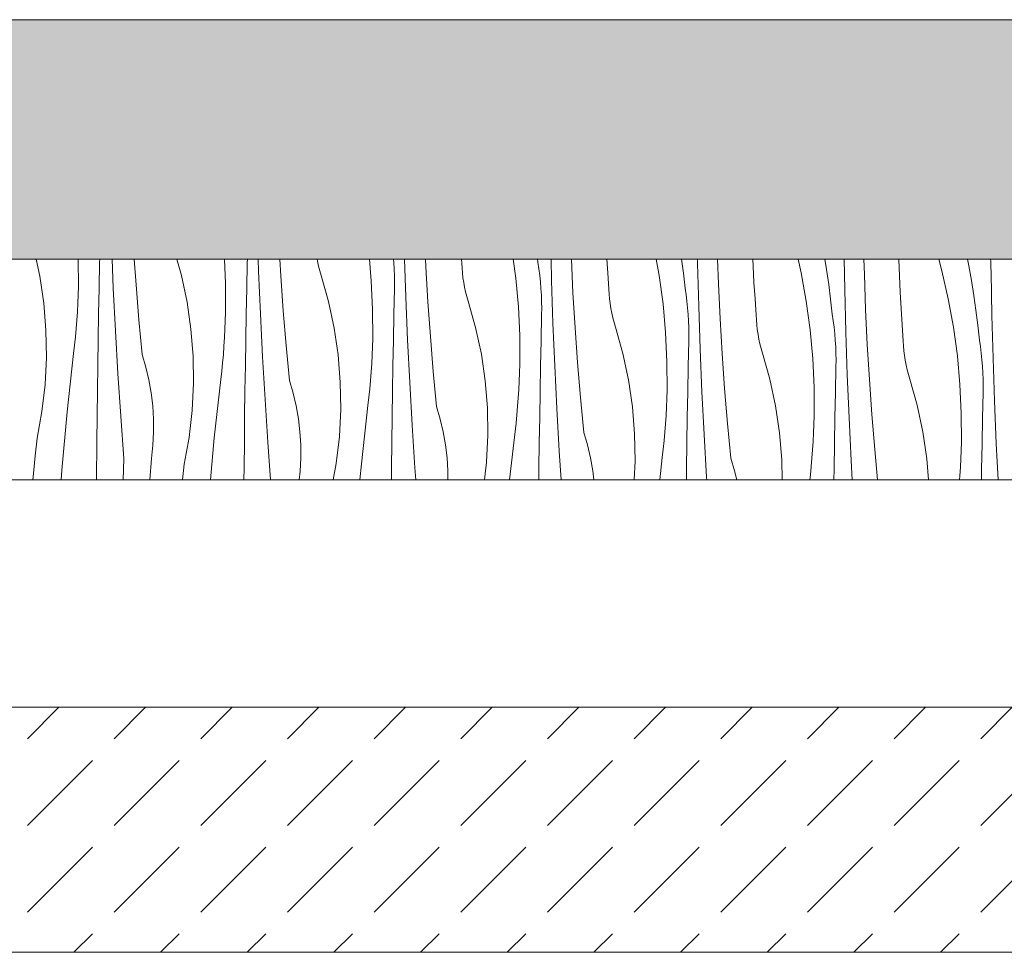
# Model space of a CAD drawing. Header units: millimetres. Extents: x -7814 to 55813, y 465 to 25965.
# Tile 41 of 112: x 29937 to 30741, y 20728 to 21489. Entities that reach past the tile are written whole.
import ezdxf

# ---------------------------------------------------------------- set-up
doc = ezdxf.new("R2010")
doc.units = ezdxf.units.MM
doc.layers.add('2D Drafting - General2', color=251, linetype='Continuous', lineweight=15)
doc.layers.add('2D Drafting - General81', color=251, linetype='Continuous', lineweight=20)

# ---------------------------------------------------------------- blocks, each defined once
blk = doc.blocks.new('*X24')
at = {"layer": '2D Drafting - General81', "linetype": 'Continuous'}
for p, q in [((-68861.95, 69532.73), (-68864.91, 69546.59)), ((-68830.56, 69546.59), (-68830.52, 69524.34)), ((-68813.2, 69543.81), (-68813.14, 69546.59)), ((-68802.06, 69523.09), (-68803.04, 69546.59)), ((-68783.49, 69525.72), (-68784.97, 69546.59)), ((-68746.51, 69533.25), (-68750.29, 69546.59)), ((-68711.42, 69546.59), (-68710.5, 69526.69)), ((-68692.69, 69543.53), (-68692.66, 69546.59)), ((-68683.44, 69536.8), (-68683.77, 69546.59)), ((-68665.45, 69533.06), (-68666.26, 69546.59)), ((-68635.47, 69544.88), (-68635.8, 69546.59)), ((-68634.61, 69541.02), (-68635.47, 69544.88)), ((-68593.12, 69546.59), (-68591.52, 69529.01)), ((-68573.16, 69543.86), (-68573.39, 69546.59)), ((-68563.37, 69515.63), (-68564.4, 69546.59)), ((-68547.08, 69540.42), (-68547.37, 69546.59)), ((-68517.67, 69543.29), (-68517.9, 69546.59)), ((-68475.67, 69546.59), (-68473.59, 69531.26)), ((-68455.91, 69546.59), (-68455.64, 69544.06)), ((-68444.46, 69529.35), (-68444.9, 69546.59)), ((-68427.01, 69519.25), (-68428.31, 69546.59)), ((-68398.53, 69535.41), (-68399.23, 69546.59)), ((-68359.08, 69546.59), (-68356.68, 69533.4)), ((-68338.34, 69546.59), (-68336.9, 69535.08)), ((-68325.27, 69543.08), (-68325.33, 69546.59)), ((-68308.3, 69526.62), (-68309.01, 69546.59)), ((-68280.03, 69540.83), (-68280.31, 69546.59)), ((-68243.36, 69546.59), (-68240.81, 69535.37)), ((-68221.41, 69546.59), (-68220.08, 69538.23)), ((-68205.2, 69521.91), (-68205.61, 69546.59)), ((-68189.25, 69534.01), (-68189.55, 69546.59)), ((-68161.15, 69546.27), (-68161.17, 69546.59)), ((-68160.61, 69532.97), (-68161.15, 69546.27)), ((-68128.56, 69546.59), (-68125.96, 69537.13)), ((-68105.09, 69546.59), (-68104.06, 69541.27)), ((-68086.19, 69544.99), (-68086.27, 69546.59)), ((-68085.96, 69540.32), (-68086.19, 69544.99)), ((-68813.61, 69522.92), (-68813.2, 69543.81)), ((-68693.13, 69522.64), (-68692.69, 69543.53)), ((-68682, 69501.92), (-68683.44, 69536.8)), ((-68633.61, 69537.2), (-68634.61, 69541.02)), ((-68632.48, 69533.42), (-68633.61, 69537.2)), ((-68572.84, 69538.49), (-68573.16, 69543.86)), ((-68572.64, 69533.12), (-68572.84, 69538.49)), ((-68545.38, 69511.89), (-68547.08, 69540.42)), ((-68517.49, 69539.35), (-68517.67, 69543.29)), ((-68517.18, 69535.41), (-68517.49, 69539.35)), ((-68454.81, 69538.74), (-68455.64, 69544.06)), ((-68454.11, 69533.4), (-68454.81, 69538.74)), ((-68324.4, 69508.18), (-68325.27, 69543.08)), ((-68279.29, 69527.53), (-68280.03, 69540.83)), ((-68220.08, 69538.23), (-68218.36, 69526.09)), ((-68125.96, 69537.13), (-68120.74, 69514.2)), ((-68104.06, 69541.27), (-68101.94, 69529.18)), ((-68085.72, 69535.65), (-68085.96, 69540.32)), ((-68858.73, 69510.78), (-68861.95, 69532.73)), ((-68741.88, 69511.56), (-68746.51, 69533.25)), ((-68663.42, 69504.55), (-68665.45, 69533.06)), ((-68626.45, 69512.08), (-68632.48, 69533.42)), ((-68591.52, 69529.01), (-68590.43, 69505.52)), ((-68572.57, 69527.74), (-68572.64, 69533.12)), ((-68516.73, 69531.49), (-68517.18, 69535.41)), ((-68516.13, 69527.59), (-68516.73, 69531.49)), ((-68473.59, 69531.26), (-68471.45, 69507.84)), ((-68453.54, 69528.05), (-68454.11, 69533.4)), ((-68443.31, 69494.46), (-68444.46, 69529.35)), ((-68397.6, 69522.12), (-68398.53, 69535.41)), ((-68356.68, 69533.4), (-68353.52, 69510.09)), ((-68336.9, 69535.08), (-68335.57, 69522.88)), ((-68240.81, 69535.37), (-68236.62, 69512.23)), ((-68188.23, 69505.45), (-68189.25, 69534.01)), ((-68159.96, 69519.66), (-68160.61, 69532.97)), ((-68101.94, 69529.18), (-68100.02, 69517.06)), ((-68085.13, 69500.74), (-68085.72, 69535.65)), ((-68830.7, 69517.47), (-68830.52, 69524.34)), ((-68813.99, 69502.03), (-68813.61, 69522.92)), ((-68800.33, 69488.22), (-68802.06, 69523.09)), ((-68781.12, 69497.24), (-68783.49, 69525.72)), ((-68710.5, 69526.69), (-68710.45, 69503.17)), ((-68693.54, 69501.75), (-68693.13, 69522.64)), ((-68573.07, 69501.47), (-68572.62, 69522.36)), ((-68572.62, 69522.36), (-68572.57, 69527.74)), ((-68515.41, 69523.7), (-68516.13, 69527.59)), ((-68514.54, 69519.85), (-68515.41, 69523.7)), ((-68453.09, 69522.69), (-68453.54, 69528.05)), ((-68452.77, 69517.32), (-68453.09, 69522.69)), ((-68397.43, 69518.18), (-68397.6, 69522.12)), ((-68334.74, 69517.57), (-68335.57, 69522.88)), ((-68306.94, 69498.07), (-68308.3, 69526.62)), ((-68278.46, 69514.24), (-68279.29, 69527.53)), ((-68218.36, 69526.09), (-68216.83, 69513.91)), ((-68204.33, 69487.01), (-68205.2, 69521.91)), ((-68830.97, 69510.6), (-68830.7, 69517.47)), ((-68561.93, 69480.75), (-68563.37, 69515.63)), ((-68513.55, 69516.03), (-68514.54, 69519.85)), ((-68512.41, 69512.25), (-68513.55, 69516.03)), ((-68506.38, 69490.91), (-68512.41, 69512.25)), ((-68452.57, 69511.94), (-68452.77, 69517.32)), ((-68425.32, 69490.72), (-68427.01, 69519.25)), ((-68397.11, 69514.24), (-68397.43, 69518.18)), ((-68396.66, 69510.32), (-68397.11, 69514.24)), ((-68334.05, 69512.23), (-68334.74, 69517.57)), ((-68333.47, 69506.88), (-68334.05, 69512.23)), ((-68277.54, 69500.95), (-68278.46, 69514.24)), ((-68236.62, 69512.23), (-68233.45, 69488.92)), ((-68216.83, 69513.91), (-68215.5, 69501.71)), ((-68159.22, 69506.36), (-68159.96, 69519.66)), ((-68120.74, 69514.2), (-68116.55, 69491.05)), ((-68100.02, 69517.06), (-68098.29, 69504.91)), ((-68856.94, 69488.68), (-68858.73, 69510.78)), ((-68831.33, 69503.74), (-68830.97, 69510.6)), ((-68738.66, 69489.61), (-68741.88, 69511.56)), ((-68661.05, 69476.07), (-68663.42, 69504.55)), ((-68621.81, 69490.39), (-68626.45, 69512.08)), ((-68590.43, 69505.52), (-68590.38, 69482)), ((-68543.35, 69483.38), (-68545.38, 69511.89)), ((-68471.45, 69507.84), (-68470.36, 69484.35)), ((-68452.5, 69506.56), (-68452.57, 69511.94)), ((-68452.56, 69501.18), (-68452.5, 69506.56)), ((-68396.07, 69506.41), (-68396.66, 69510.32)), ((-68395.34, 69502.53), (-68396.07, 69506.41)), ((-68353.52, 69510.09), (-68351.39, 69486.67)), ((-68333.02, 69501.52), (-68333.47, 69506.88)), ((-68323.24, 69473.29), (-68324.4, 69508.18)), ((-68186.88, 69476.9), (-68188.23, 69505.45)), ((-68158.39, 69493.07), (-68159.22, 69506.36)), ((-68098.29, 69504.91), (-68096.76, 69492.74)), ((-68832.31, 69490.04), (-68831.78, 69496.89)), ((-68831.78, 69496.89), (-68831.33, 69503.74)), ((-68814.33, 69481.13), (-68813.99, 69502.03)), ((-68778.41, 69468.79), (-68781.12, 69497.24)), ((-68710.9, 69489.43), (-68710.63, 69496.3)), ((-68710.63, 69496.3), (-68710.45, 69503.17)), ((-68693.92, 69480.86), (-68693.54, 69501.75)), ((-68680.26, 69467.05), (-68682, 69501.92)), ((-68573.48, 69480.58), (-68573.07, 69501.47)), ((-68453, 69480.29), (-68452.56, 69501.18)), ((-68394.48, 69498.68), (-68395.34, 69502.53)), ((-68393.48, 69494.86), (-68394.48, 69498.68)), ((-68332.7, 69496.15), (-68333.02, 69501.52)), ((-68332.5, 69490.77), (-68332.7, 69496.15)), ((-68305.25, 69469.54), (-68306.94, 69498.07)), ((-68277.36, 69497.01), (-68277.54, 69500.95)), ((-68277.04, 69493.07), (-68277.36, 69497.01)), ((-68214.68, 69496.4), (-68215.5, 69501.71)), ((-68213.98, 69491.06), (-68214.68, 69496.4)), ((-68084.26, 69465.84), (-68085.13, 69500.74)), ((-68856.6, 69466.5), (-68856.94, 69488.68)), ((-68832.94, 69483.19), (-68832.31, 69490.04)), ((-68798.31, 69453.37), (-68800.33, 69488.22)), ((-68736.88, 69467.51), (-68738.66, 69489.61)), ((-68711.26, 69482.57), (-68710.9, 69489.43)), ((-68618.59, 69468.44), (-68621.81, 69490.39)), ((-68501.74, 69469.22), (-68506.38, 69490.91)), ((-68441.86, 69459.58), (-68443.31, 69494.46)), ((-68423.28, 69462.21), (-68425.32, 69490.72)), ((-68392.35, 69491.08), (-68393.48, 69494.86)), ((-68386.31, 69469.73), (-68392.35, 69491.08)), ((-68332.43, 69485.39), (-68332.5, 69490.77)), ((-68276.59, 69489.15), (-68277.04, 69493.07)), ((-68276, 69485.24), (-68276.59, 69489.15)), ((-68233.45, 69488.92), (-68231.32, 69465.5)), ((-68213.4, 69485.71), (-68213.98, 69491.06)), ((-68157.47, 69479.78), (-68158.39, 69493.07)), ((-68116.55, 69491.05), (-68113.38, 69467.75)), ((-68096.76, 69492.74), (-68095.43, 69480.54)), ((-68833.65, 69476.36), (-68832.94, 69483.19)), ((-68814.64, 69460.24), (-68814.33, 69481.13)), ((-68711.71, 69475.72), (-68711.26, 69482.57)), ((-68694.26, 69459.96), (-68693.92, 69480.86)), ((-68590.56, 69475.13), (-68590.38, 69482)), ((-68573.85, 69459.68), (-68573.48, 69480.58)), ((-68560.2, 69445.88), (-68561.93, 69480.75)), ((-68540.98, 69454.9), (-68543.35, 69483.38)), ((-68470.36, 69484.35), (-68470.31, 69460.83)), ((-68453.41, 69459.4), (-68453, 69480.29)), ((-68351.39, 69486.67), (-68350.29, 69463.17)), ((-68332.49, 69480.01), (-68332.43, 69485.39)), ((-68275.27, 69481.36), (-68276, 69485.24)), ((-68274.41, 69477.51), (-68275.27, 69481.36)), ((-68212.96, 69480.35), (-68213.4, 69485.71)), ((-68212.63, 69474.98), (-68212.96, 69480.35)), ((-68203.17, 69452.12), (-68204.33, 69487.01)), ((-68094.61, 69475.22), (-68095.43, 69480.54)), ((-68834.45, 69469.53), (-68833.65, 69476.36)), ((-68712.24, 69468.86), (-68711.71, 69475.72)), ((-68658.34, 69447.62), (-68661.05, 69476.07)), ((-68590.83, 69468.26), (-68590.56, 69475.13)), ((-68332.93, 69459.12), (-68332.49, 69480.01)), ((-68321.79, 69438.41), (-68323.24, 69473.29)), ((-68273.41, 69473.69), (-68274.41, 69477.51)), ((-68272.28, 69469.91), (-68273.41, 69473.69)), ((-68212.44, 69469.6), (-68212.63, 69474.98)), ((-68185.18, 69448.37), (-68186.88, 69476.9)), ((-68157.29, 69475.84), (-68157.47, 69479.78)), ((-68156.98, 69471.9), (-68157.29, 69475.84)), ((-68093.91, 69469.89), (-68094.61, 69475.22)), ((-68857.7, 69444.35), (-68856.6, 69466.5)), ((-68839.79, 69422.01), (-68834.45, 69469.53)), ((-68775.37, 69458.5), (-68778.41, 69468.79)), ((-68736.53, 69445.33), (-68736.88, 69467.51)), ((-68712.87, 69462.02), (-68712.24, 69468.86)), ((-68678.24, 69432.2), (-68680.26, 69467.05)), ((-68616.81, 69446.33), (-68618.59, 69468.44)), ((-68591.19, 69461.4), (-68590.83, 69468.26)), ((-68498.52, 69447.27), (-68501.74, 69469.22)), ((-68381.67, 69448.04), (-68386.31, 69469.73)), ((-68303.22, 69441.04), (-68305.25, 69469.54)), ((-68266.24, 69448.56), (-68272.28, 69469.91)), ((-68231.32, 69465.5), (-68230.23, 69442)), ((-68212.37, 69464.22), (-68212.44, 69469.6)), ((-68212.42, 69458.84), (-68212.37, 69464.22)), ((-68156.52, 69467.98), (-68156.98, 69471.9)), ((-68155.93, 69464.07), (-68156.52, 69467.98)), ((-68155.2, 69460.19), (-68155.93, 69464.07)), ((-68113.38, 69467.75), (-68111.25, 69444.33)), ((-68093.34, 69464.54), (-68093.91, 69469.89)), ((-68092.89, 69459.18), (-68093.34, 69464.54)), ((-68083.1, 69430.95), (-68084.26, 69465.84)), ((-68814.92, 69439.35), (-68814.64, 69460.24)), ((-68772.92, 69448.06), (-68775.37, 69458.5)), ((-68713.58, 69455.19), (-68712.87, 69462.02)), ((-68694.57, 69439.07), (-68694.26, 69459.96)), ((-68591.64, 69454.54), (-68591.19, 69461.4)), ((-68574.2, 69438.79), (-68573.85, 69459.68)), ((-68470.49, 69453.96), (-68470.31, 69460.83)), ((-68453.79, 69438.51), (-68453.41, 69459.4)), ((-68440.13, 69424.71), (-68441.86, 69459.58)), ((-68420.91, 69433.73), (-68423.28, 69462.21)), ((-68350.29, 69463.17), (-68350.24, 69439.65)), ((-68333.34, 69438.23), (-68332.93, 69459.12)), ((-68212.86, 69437.95), (-68212.42, 69458.84)), ((-68154.34, 69456.34), (-68155.2, 69460.19)), ((-68153.34, 69452.52), (-68154.34, 69456.34)), ((-68092.56, 69453.81), (-68092.89, 69459.18)), ((-68796, 69418.53), (-68798.31, 69453.37)), ((-68771.07, 69437.5), (-68772.92, 69448.06)), ((-68719.72, 69400.84), (-68714.39, 69448.36)), ((-68714.39, 69448.36), (-68713.58, 69455.19)), ((-68592.18, 69447.69), (-68591.64, 69454.54)), ((-68538.27, 69426.45), (-68540.98, 69454.9)), ((-68470.76, 69447.09), (-68470.49, 69453.96)), ((-68378.46, 69426.1), (-68381.67, 69448.04)), ((-68261.61, 69426.87), (-68266.24, 69448.56)), ((-68201.73, 69417.23), (-68203.17, 69452.12)), ((-68183.15, 69419.87), (-68185.18, 69448.37)), ((-68152.21, 69448.73), (-68153.34, 69452.52)), ((-68146.17, 69427.39), (-68152.21, 69448.73)), ((-68092.37, 69448.43), (-68092.56, 69453.81)), ((-68092.3, 69443.05), (-68092.37, 69448.43)), ((-68860.24, 69422.31), (-68857.7, 69444.35)), ((-68737.63, 69423.18), (-68736.53, 69445.33)), ((-68655.3, 69437.33), (-68658.34, 69447.62)), ((-68616.47, 69424.16), (-68616.81, 69446.33)), ((-68593.52, 69434.02), (-68592.8, 69440.85)), ((-68592.8, 69440.85), (-68592.18, 69447.69)), ((-68558.18, 69411.03), (-68560.2, 69445.88)), ((-68496.74, 69425.16), (-68498.52, 69447.27)), ((-68471.57, 69433.37), (-68471.12, 69440.23)), ((-68471.12, 69440.23), (-68470.76, 69447.09)), ((-68300.85, 69412.56), (-68303.22, 69441.04)), ((-68230.23, 69442), (-68230.18, 69418.48)), ((-68111.25, 69444.33), (-68110.16, 69420.83)), ((-68092.35, 69437.67), (-68092.3, 69443.05)), ((-68815.16, 69418.46), (-68814.92, 69439.35)), ((-68769.82, 69426.84), (-68771.07, 69437.5)), ((-68694.85, 69418.18), (-68694.57, 69439.07)), ((-68675.94, 69397.36), (-68678.24, 69432.2)), ((-68652.86, 69426.89), (-68655.3, 69437.33)), ((-68594.32, 69427.19), (-68593.52, 69434.02)), ((-68574.5, 69417.9), (-68574.2, 69438.79)), ((-68472.11, 69426.52), (-68471.57, 69433.37)), ((-68454.13, 69417.62), (-68453.79, 69438.51)), ((-68418.21, 69405.28), (-68420.91, 69433.73)), ((-68350.7, 69425.92), (-68350.43, 69432.79)), ((-68350.43, 69432.79), (-68350.24, 69439.65)), ((-68333.72, 69417.34), (-68333.34, 69438.23)), ((-68320.06, 69403.54), (-68321.79, 69438.41)), ((-68213.27, 69417.06), (-68212.86, 69437.95)), ((-68092.8, 69416.78), (-68092.35, 69437.67)), ((-68769.18, 69416.14), (-68769.82, 69426.84)), ((-68651, 69416.33), (-68652.86, 69426.89)), ((-68617.56, 69402.01), (-68616.47, 69424.16)), ((-68599.65, 69379.67), (-68594.32, 69427.19)), ((-68535.24, 69416.16), (-68538.27, 69426.45)), ((-68496.4, 69402.99), (-68496.74, 69425.16)), ((-68472.73, 69419.68), (-68472.11, 69426.52)), ((-68438.11, 69389.86), (-68440.13, 69424.71)), ((-68376.67, 69403.99), (-68378.46, 69426.1)), ((-68351.06, 69419.06), (-68350.7, 69425.92)), ((-68258.39, 69404.93), (-68261.61, 69426.87)), ((-68141.54, 69405.7), (-68146.17, 69427.39)), ((-68081.66, 69396.06), (-68083.1, 69430.95)), ((-68864.2, 69400.49), (-68860.24, 69422.31)), ((-68843.99, 69374.38), (-68839.79, 69422.01)), ((-68815.36, 69397.56), (-68815.16, 69418.46)), ((-68793.41, 69383.72), (-68796, 69418.53)), ((-68769.15, 69405.41), (-68769.18, 69416.14)), ((-68740.17, 69401.14), (-68737.63, 69423.18)), ((-68695.09, 69397.28), (-68694.85, 69418.18)), ((-68649.75, 69405.67), (-68651, 69416.33)), ((-68574.78, 69397.01), (-68574.5, 69417.9)), ((-68532.79, 69405.72), (-68535.24, 69416.16)), ((-68473.45, 69412.85), (-68472.73, 69419.68)), ((-68454.44, 69396.73), (-68454.13, 69417.62)), ((-68351.5, 69412.2), (-68351.06, 69419.06)), ((-68334.06, 69396.45), (-68333.72, 69417.34)), ((-68230.36, 69411.61), (-68230.18, 69418.48)), ((-68213.65, 69396.17), (-68213.27, 69417.06)), ((-68199.99, 69382.37), (-68201.73, 69417.23)), ((-68180.78, 69391.38), (-68183.15, 69419.87)), ((-68110.16, 69420.83), (-68110.11, 69397.31)), ((-68093.21, 69395.89), (-68092.8, 69416.78)), ((-68555.87, 69376.19), (-68558.18, 69411.03)), ((-68474.25, 69406.02), (-68473.45, 69412.85)), ((-68352.04, 69405.35), (-68351.5, 69412.2)), ((-68298.14, 69384.1), (-68300.85, 69412.56)), ((-68230.63, 69404.75), (-68230.36, 69411.61)), ((-68865.73, 69386.06), (-68864.2, 69400.49)), ((-68769.72, 69394.7), (-68769.15, 69405.41)), ((-68744.13, 69379.32), (-68740.17, 69401.14)), ((-68722.74, 69366.59), (-68719.72, 69400.84)), ((-68649.11, 69394.97), (-68649.75, 69405.67)), ((-68620.1, 69379.97), (-68617.56, 69402.01)), ((-68530.94, 69395.15), (-68532.79, 69405.72)), ((-68497.5, 69380.83), (-68496.4, 69402.99)), ((-68478.67, 69366.59), (-68474.25, 69406.02)), ((-68415.17, 69394.99), (-68418.21, 69405.28)), ((-68376.33, 69381.82), (-68376.67, 69403.99)), ((-68352.67, 69398.51), (-68352.04, 69405.35)), ((-68318.04, 69368.68), (-68320.06, 69403.54)), ((-68256.61, 69382.82), (-68258.39, 69404.93)), ((-68230.99, 69397.89), (-68230.63, 69404.75)), ((-68138.32, 69383.76), (-68141.54, 69405.7)), ((-68815.64, 69366.59), (-68815.36, 69397.56)), ((-68770.91, 69384.04), (-68769.72, 69394.7)), ((-68695.3, 69376.39), (-68695.09, 69397.28)), ((-68673.64, 69366.59), (-68675.94, 69397.36)), ((-68649.08, 69384.24), (-68649.11, 69394.97)), ((-68575.02, 69376.11), (-68574.78, 69397.01)), ((-68529.69, 69384.5), (-68530.94, 69395.15)), ((-68454.71, 69375.84), (-68454.44, 69396.73)), ((-68412.72, 69384.55), (-68415.17, 69394.99)), ((-68353.38, 69391.67), (-68352.67, 69398.51)), ((-68334.37, 69375.56), (-68334.06, 69396.45)), ((-68231.44, 69391.03), (-68230.99, 69397.89)), ((-68213.99, 69375.28), (-68213.65, 69396.17)), ((-68110.29, 69390.44), (-68110.11, 69397.31)), ((-68093.58, 69375), (-68093.21, 69395.89)), ((-68080.19, 69366.59), (-68081.66, 69396.06)), ((-68867.12, 69371.62), (-68865.73, 69386.06)), ((-68794.06, 69366.59), (-68793.41, 69383.72)), ((-68772.21, 69366.59), (-68770.91, 69384.04)), ((-68649.66, 69373.53), (-68649.08, 69384.24)), ((-68529.05, 69373.8), (-68529.69, 69384.5)), ((-68436.57, 69366.59), (-68438.11, 69389.86)), ((-68410.87, 69373.98), (-68412.72, 69384.55)), ((-68356.23, 69366.59), (-68354.18, 69384.85)), ((-68354.18, 69384.85), (-68353.38, 69391.67)), ((-68295.1, 69373.82), (-68298.14, 69384.1)), ((-68232.6, 69377.34), (-68231.97, 69384.18)), ((-68231.97, 69384.18), (-68231.44, 69391.03)), ((-68178.42, 69366.59), (-68180.78, 69391.38)), ((-68136.94, 69366.59), (-68138.32, 69383.76)), ((-68110.56, 69383.58), (-68110.29, 69390.44)), ((-68745.48, 69366.59), (-68744.13, 69379.32)), ((-68695.39, 69366.59), (-68695.3, 69376.39)), ((-68622.53, 69366.59), (-68620.1, 69379.97)), ((-68600.81, 69366.59), (-68599.65, 69379.67)), ((-68575.12, 69366.59), (-68575.02, 69376.11)), ((-68555.15, 69366.59), (-68555.87, 69376.19)), ((-68499.14, 69366.59), (-68497.5, 69380.83)), ((-68454.82, 69366.59), (-68454.71, 69375.84)), ((-68377.08, 69366.59), (-68376.33, 69381.82)), ((-68256.35, 69366.59), (-68256.61, 69382.82)), ((-68233.31, 69370.5), (-68232.6, 69377.34)), ((-68199.08, 69366.59), (-68199.99, 69382.37)), ((-68111.37, 69369.86), (-68110.92, 69376.72)), ((-68110.92, 69376.72), (-68110.56, 69383.58)), ((-68867.56, 69366.59), (-68867.12, 69371.62)), ((-68844.5, 69366.59), (-68843.99, 69374.38)), ((-68650.43, 69366.59), (-68649.66, 69373.53)), ((-68529.02, 69366.59), (-68529.05, 69373.8)), ((-68410, 69366.59), (-68410.87, 69373.98)), ((-68334.49, 69366.59), (-68334.37, 69375.56)), ((-68317.9, 69366.59), (-68318.04, 69368.68)), ((-68293.41, 69366.59), (-68295.1, 69373.82)), ((-68233.77, 69366.59), (-68233.31, 69370.5)), ((-68214.12, 69366.59), (-68213.99, 69375.28)), ((-68111.62, 69366.59), (-68111.37, 69369.86)), ((-68093.72, 69366.59), (-68093.58, 69375))]:
    blk.add_line(p, q, dxfattribs=at)
blk = doc.blocks.new('Wype_nienie_26')
at = {"layer": '2D Drafting - General2', "linetype": 'Continuous'}
for p, q in [((-55900.3, 69546.59), (-72935.87, 69546.59)), ((-72935.87, 69366.59), (-55900.3, 69366.59))]:
    blk.add_line(p, q, dxfattribs=at)
at = {"layer": '2D Drafting - General81', "linetype": 'Continuous'}
blk.add_blockref('*X24', (0, 0), dxfattribs=at)

msp = doc.modelspace()

# ---------------------------------------------------------------- hatches: boundary and pattern name
at = {"layer": '2D Drafting - General81', "linetype": 'Continuous'}
h = msp.add_hatch(dxfattribs=at)
h.set_pattern_fill('SOLID___DASHED', color=256, style=0, pattern_type=2)
h.set_pattern_definition([(45, (98815.82, -48252.71), (-70.71068, 70.71068), []), (45, (98780.46, -48217.35), (-70.71068, 70.71068), [75, -25])])
h.paths.add_polyline_path([(42915.51, 21293.88), (42915.51, 21489.43), (25880.53, 21489.43), (25879.94, 21293.88)], flags=0)
h = msp.add_hatch(dxfattribs=at)
h.set_pattern_fill('BETON', color=256, style=0, pattern_type=2)
h.set_pattern_definition([(45, (98815.82, -48252.71), (-70.71068, 70.71068), [75, -25]), (45, (98815.82, -48182), (-70.71068, 70.71068), [75, -25])])
h.paths.add_polyline_path([(33735.64, 20728.1), (33735.64, 20928.1), (27765.64, 20928.1), (27765.64, 20728.1)], flags=0)

# ---------------------------------------------------------------- linework, layer by layer
at = {"layer": '2D Drafting - General2', "linetype": 'Continuous'}
msp.add_line((39724.92, 20728.19), (27765.64, 20728.19), dxfattribs=at)
at = {"layer": '2D Drafting - General2', "linetype": 'Continuous', "flags": 128}
for points in [[(42915.51, 21293.88), (42915.51, 21489.43), (25880.53, 21489.43), (25879.94, 21293.88)], [(33735.64, 20728.1), (33735.64, 20928.1), (27765.64, 20928.1), (27765.64, 20728.1)]]:
    msp.add_lwpolyline(points, close=True, dxfattribs=at)

# ---------------------------------------------------------------- block references
at = {"layer": '2D Drafting - General81', "linetype": 'Continuous'}
msp.add_blockref('Wype_nienie_26', (98815.82, -48252.71), dxfattribs=at)

doc.saveas('drawing.dxf')
